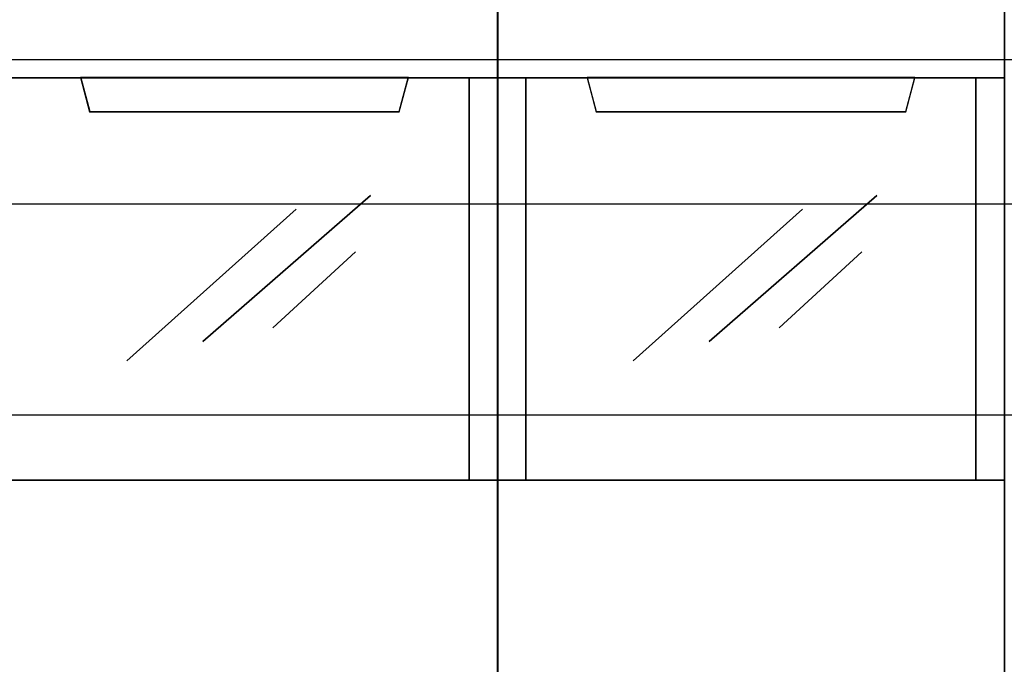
# Model space of a CAD drawing. Extents: x -635870 to -372006, y -44437 to 104716.
# Tile 70 of 246: x -618213 to -617863, y -31368 to -31139. Entities that reach past the tile are written whole.
import ezdxf

# ---------------------------------------------------------------- set-up
doc = ezdxf.new("R2010")
doc.units = 0
doc.header["$MEASUREMENT"] = 0
doc.layers.get('0').update_dxf_attribs({"color": 252})
for name, color, linetype in [('30', 7, 'Continuous'), ('45', 8, 'Continuous'), ('50', 7, 'Continuous')]:
    doc.layers.add(name, color=color, linetype=linetype)

# ---------------------------------------------------------------- blocks, each defined once
blk = doc.blocks.new('*U1010')
at = {"layer": '50', "color": 7}
blk.add_lwpolyline([(61.983887, -137.34823), (386.017439, -137.34823), (386.017439, -183.650891), (61.983887, -183.650891), (61.983887, -137.34823)], dxfattribs=at)
blk = doc.blocks.new('*U1011')
at = {"layer": '30', "color": 7}
blk.add_lwpolyline([(51.981526, -142.47767), (396.088727, -142.47767), (396.088727, -178.455247), (51.981526, -178.455247), (51.981526, -142.47767)], close=True, dxfattribs=at)
for points in [[(51.981526, -142.47767), (396.088727, -142.47767), (396.088727, -178.455247), (51.981526, -178.455247), (51.981526, -142.47767)], [(51.981526, -149.974543), (396.088727, -149.974543), (396.088727, -170.958374), (51.981526, -170.958374), (51.981526, -149.974543)]]:
    blk.add_lwpolyline(points, dxfattribs=at)
blk = doc.blocks.new('*U1017')
at = {"layer": '45', "color": 7}
for points in [[(187.995609, -118.993998), (206.006752, -118.993998), (206.006752, -118.993998), (206.006752, -201.999826), (206.006752, -201.999826), (187.995609, -201.999826), (187.995609, -201.999826), (187.995609, -118.993998), (187.995609, -118.993998)], [(188.000911, -118.999294), (206.00145, -118.999294), (206.00145, -201.99453), (188.000911, -201.99453), (188.000911, -118.999294)], [(187.995609, -137.997023), (206.006752, -137.997023), (206.006752, -152.304903), (187.995609, -152.304903), (187.995609, -137.997023)], [(188.000911, -138.00232), (206.00145, -138.00232), (206.00145, -152.299607), (188.000911, -152.299607), (188.000911, -138.00232)], [(191.176853, -137.997023), (191.498316, -139.207221), (191.498316, -139.207221), (202.504045, -139.207221), (202.504045, -139.207221), (202.825508, -137.997023), (191.176853, -137.997023)], [(191.182155, -138.00232), (191.503326, -139.201925), (202.499035, -139.201925), (202.820206, -138.00232), (191.182155, -138.00232)]]:
    blk.add_lwpolyline(points, close=True, dxfattribs=at)
at = {"layer": '45', "color": 4}
blk.add_lwpolyline([(204.991405, -152.304903), (204.991405, -137.997023), (204.991405, -152.304903)], close=True, dxfattribs=at)
at = {"layer": '45', "color": 253}
for points in [[(195.5166, -147.368777), (201.478781, -142.189023), (195.5166, -147.368777)], [(192.820496, -148.051996), (198.835698, -142.673632), (192.820496, -148.051996)], [(198.011225, -146.878872), (200.943272, -144.188366), (198.011225, -146.878872)]]:
    blk.add_lwpolyline(points, close=True, dxfattribs=at)
blk = doc.blocks.new('*A1018')
at = {"layer": '45', "color": 7}
for points in [[(205.993497, -118.993998), (224.00729, -118.993998), (224.00729, -118.993998), (224.00729, -201.999826), (224.00729, -201.999826), (205.993497, -201.999826), (205.993497, -201.999826), (205.993497, -118.993998), (205.993497, -118.993998)], [(205.998799, -118.999294), (224.001988, -118.999294), (224.001988, -201.99453), (205.998799, -201.99453), (205.998799, -118.999294)], [(205.993497, -137.997023), (224.00729, -137.997023), (224.00729, -152.304903), (205.993497, -152.304903), (205.993497, -137.997023)], [(205.998799, -138.00232), (224.001988, -138.00232), (224.001988, -152.299607), (205.998799, -152.299607), (205.998799, -138.00232)], [(209.177392, -137.997023), (209.498855, -139.207221), (209.498855, -139.207221), (220.504583, -139.207221), (220.504583, -139.207221), (220.826046, -137.997023), (209.177392, -137.997023)], [(209.182694, -138.00232), (209.503864, -139.201925), (220.499574, -139.201925), (220.820744, -138.00232), (209.182694, -138.00232)]]:
    blk.add_lwpolyline(points, close=True, dxfattribs=at)
at = {"layer": '45', "color": 4}
for points in [[(206.99824, -137.997023), (206.99824, -152.304903), (206.99824, -137.997023)], [(222.989292, -152.304903), (222.989292, -137.997023), (222.989292, -152.304903)]]:
    blk.add_lwpolyline(points, close=True, dxfattribs=at)
at = {"layer": '45', "color": 253}
for points in [[(213.517139, -147.368777), (219.47932, -142.189023), (213.517139, -147.368777)], [(210.821034, -148.051996), (216.836236, -142.673632), (210.821034, -148.051996)], [(216.009113, -146.878872), (218.94381, -144.188366), (216.009113, -146.878872)]]:
    blk.add_lwpolyline(points, close=True, dxfattribs=at)

msp = doc.modelspace()

# ---------------------------------------------------------------- block references
at = {"xscale": 10, "yscale": 10, "zscale": 10}
for name in ['*U1011', '*U1010', '*U1017', '*A1018']:
    msp.add_blockref(name, (-620103.09, -29779.66), dxfattribs=at)

doc.saveas('drawing.dxf')
